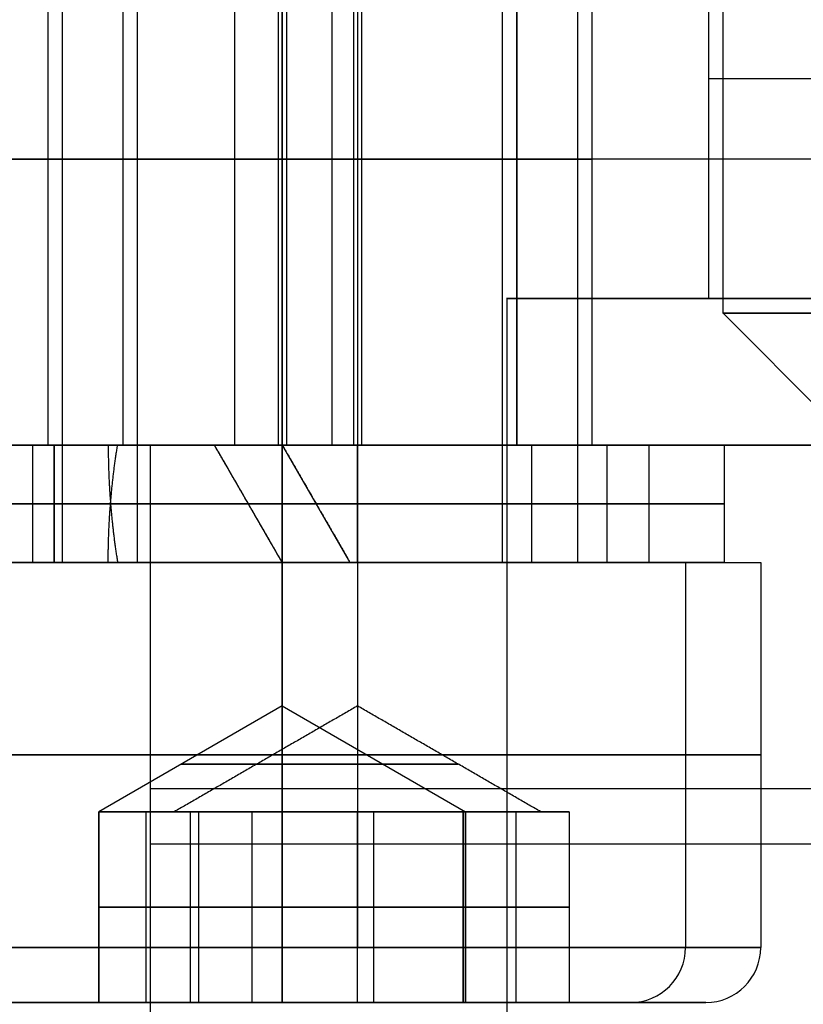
# Model space of a CAD drawing. Header units: millimetres. Extents: x 0 to 284, y -110 to 65.
# Tile 65 of 227: x 234 to 239, y -95 to -88. Entities that reach past the tile are written whole.
import ezdxf

# ---------------------------------------------------------------- set-up
doc = ezdxf.new("R2010")
doc.units = ezdxf.units.MM
doc.layers.add('Layer 01', color=7, linetype='Continuous', true_color=0x000000)

# ---------------------------------------------------------------- blocks, each defined once
blk = doc.blocks.new('Block 01')
at = {"layer": 'Layer 01'}
for p, q in [((236.0588, -58.8, 5.0457), (236.0588, -91.7, 5.0457)), ((237.0457, -58.8, 32.9412), (237.0457, -91.7, 32.9412)), ((234.0457, -67, 32.9412), (234.0457, -91.7, 32.9412)), ((236.0588, -67, 2.0457), (236.0588, -91.7, 2.0457)), ((234.0457, -91.7, 32.9412), (232.7957, -91.7, 32.9412)), ((233.3088, -91.7, 3.5457), (234.5588, -91.7, 3.5457)), ((235.5457, -91.7, 35.6912), (235.5457, -91.7, 34.4412)), ((235.5457, -91.7, 31.4412), (235.5457, -91.7, 30.1912)), ((236.0588, -91.7, 0.7957), (236.0588, -94.325, 0.7957)), ((236.0588, -91.7, 6.2957), (236.0588, -91.7, 5.0457)), ((236.0588, -91.7, 2.0457), (236.0588, -91.7, 0.7957)), ((236.0588, -91.7, 6.2957), (236.0588, -94.325, 6.2957)), ((238.2957, -91.7, 32.9412), (237.0457, -91.7, 32.9412)), ((237.5588, -91.7, 3.5457), (238.8088, -91.7, 3.5457)), ((238.2957, -91.7, 32.9412), (238.2957, -94.325, 32.9412)), ((235.5457, -92.6783, 32.9412), (234.2957, -93.4, 32.9412)), ((235.5457, -92.6783, 32.9412), (236.7957, -93.4, 32.9412)), ((236.0588, -92.6783, 3.5457), (236.0588, -93.4, 4.7957)), ((236.0588, -92.6783, 3.5457), (236.0588, -93.4, 2.2957)), ((234.419, -93.4, 33.4825), (234.2957, -93.4, 33.4825)), ((234.419, -93.4, 32.3999), (234.2957, -93.4, 32.3999)), ((234.2957, -94.7, 32.9412), (234.2957, -93.4, 32.9412)), ((234.6082, -93.4, 33.8433), (234.6082, -93.4, 33.768)), ((234.6082, -93.4, 32.1144), (234.6082, -93.4, 32.0391)), ((234.6154, -93.4, 3.5457), (234.8088, -93.4, 3.5457)), ((234.7958, -93.4, 3.8582), (234.7958, -93.4, 3.2332)), ((234.9207, -94.7, 31.8587), (234.9207, -93.4, 31.8587)), ((234.9207, -94.7, 34.0237), (234.9207, -93.4, 34.0237)), ((234.9763, -94.7, 2.9207), (234.9763, -93.4, 2.9207)), ((234.9763, -94.7, 4.1707), (234.9763, -93.4, 4.1707)), ((235.1567, -93.4, 4.4832), (235.232, -93.4, 4.4832)), ((235.1567, -93.4, 2.6082), (235.232, -93.4, 2.6082)), ((235.8582, -93.4, 34.2042), (235.2332, -93.4, 34.2042)), ((235.8582, -93.4, 31.6783), (235.2332, -93.4, 31.6783)), ((235.5175, -93.4, 4.7957), (235.5175, -93.4, 4.6724)), ((235.5175, -93.4, 2.419), (235.5175, -93.4, 2.2957)), ((235.5457, -93.4, 34.3846), (235.5457, -93.4, 34.1912)), ((235.5457, -93.4, 31.6912), (235.5457, -93.4, 31.4978)), ((236.0588, -94.7, 2.2957), (236.0588, -93.4, 2.2957)), ((236.0588, -94.7, 4.7957), (236.0588, -93.4, 4.7957)), ((236.1707, -94.7, 31.8587), (236.1707, -93.4, 31.8587)), ((236.1707, -94.7, 34.0237), (236.1707, -93.4, 34.0237)), ((236.4832, -93.4, 32.1144), (236.4832, -93.4, 32.0391)), ((236.4832, -93.4, 33.8433), (236.4832, -93.4, 33.768)), ((236.6001, -93.4, 4.7957), (236.6001, -93.4, 4.6724)), ((236.6001, -93.4, 2.419), (236.6001, -93.4, 2.2957)), ((236.7957, -93.4, 32.3999), (236.6724, -93.4, 32.3999)), ((236.7957, -93.4, 33.4825), (236.6724, -93.4, 33.4825)), ((236.7957, -94.7, 32.9412), (236.7957, -93.4, 32.9412)), ((236.8856, -93.4, 4.4832), (236.9609, -93.4, 4.4832)), ((236.8856, -93.4, 2.6082), (236.9609, -93.4, 2.6082)), ((237.1413, -94.7, 4.1707), (237.1413, -93.4, 4.1707)), ((237.1413, -94.7, 2.9207), (237.1413, -93.4, 2.9207)), ((237.3088, -93.4, 3.5457), (237.5022, -93.4, 3.5457)), ((237.3217, -93.4, 3.8582), (237.3217, -93.4, 3.2332)), ((234.2957, -94.05, 32.2195), (235.5457, -94.05, 31.4978)), ((234.2957, -94.05, 33.6629), (234.2957, -94.05, 32.2195)), ((235.5457, -94.05, 34.3846), (234.2957, -94.05, 33.6629)), ((234.6154, -94.05, 3.5457), (235.3371, -94.05, 2.2957)), ((235.3371, -94.05, 4.7957), (234.6154, -94.05, 3.5457)), ((235.3371, -94.05, 2.2957), (236.7805, -94.05, 2.2957)), ((236.7805, -94.05, 4.7957), (235.3371, -94.05, 4.7957)), ((235.5457, -94.05, 31.4978), (236.7957, -94.05, 32.2195)), ((236.7957, -94.05, 33.6629), (235.5457, -94.05, 34.3846)), ((237.5022, -94.05, 3.5457), (236.7805, -94.05, 4.7957)), ((236.7805, -94.05, 2.2957), (237.5022, -94.05, 3.5457)), ((236.7957, -94.05, 32.2195), (236.7957, -94.05, 33.6629)), ((234.2957, -94.7, 32.9412), (233.1707, -94.7, 32.9412)), ((233.6838, -94.7, 3.5457), (234.6154, -94.7, 3.5457)), ((235.5457, -94.7, 35.3162), (235.5457, -94.7, 34.3846)), ((235.5457, -94.7, 31.4978), (235.5457, -94.7, 30.5662)), ((236.0588, -94.7, 5.9207), (236.0588, -94.7, 4.7957)), ((236.0588, -94.7, 2.2957), (236.0588, -94.7, 1.1707)), ((237.9207, -94.7, 32.9412), (236.7957, -94.7, 32.9412)), ((237.5022, -94.7, 3.5457), (238.4338, -94.7, 3.5457))]:
    blk.add_line(p, q, dxfattribs=at)
at = {"layer": 'Layer 01', "extrusion": (-1.10934e-31, -1, 0)}
blk.add_arc((235.5457, 32.9412, 91.7), 2.75, 90, 270, dxfattribs=at)
at = {"layer": 'Layer 01', "extrusion": (-2.58379e-15, -1, 5.37137e-16)}
blk.add_arc((236.0588, 3.5457, 91.7), 2.75, 180, 360, dxfattribs=at)
at = {"layer": 'Layer 01', "extrusion": (2.58379e-15, 1, -5.37137e-16)}
blk.add_arc((-236.0588, 3.5457, -91.7), 2.75, 0, 180, dxfattribs=at)
at = {"layer": 'Layer 01', "extrusion": (1.10934e-31, 1, 0)}
for centre, radius, start, end in [((-235.5457, 32.9412, -91.7), 1.5, 270, 90), ((-235.5457, 32.9412, -91.7), 1.5, 90, 270), ((-235.5457, 32.9412, -91.7), 2.75, 90, 270), ((-235.5457, 32.9412, -94.325), 2.75, 270, 90), ((-235.5457, 32.9412, -94.325), 2.75, 90, 270), ((-235.5457, 32.9412, -94.7), 2.375, 270, 90), ((-235.5457, 32.9412, -94.7), 2.375, 90, 270)]:
    blk.add_arc(centre, radius, start, end, dxfattribs=at)
at = {"layer": 'Layer 01', "extrusion": (-4.73695e-15, 1, -5.37137e-16)}
blk.add_arc((-236.0588, 3.5457, -91.7), 1.5, 180, 0, dxfattribs=at)
at = {"layer": 'Layer 01', "extrusion": (4.73695e-15, 1, -5.37137e-16)}
blk.add_arc((-236.0588, 3.5457, -91.7), 1.5, 0, 180, dxfattribs=at)
at = {"layer": 'Layer 01', "extrusion": (0, -1, 0)}
for centre, radius, start, end in [((235.5457, 32.9412, 93.0125), 2.75, 90, 270), ((236.0588, 3.5457, 93.0125), 2.75, 180, 360), ((236.0588, 3.5457, 93.0125), 2.75, 360, 180), ((235.5457, 32.9412, 93.0125), 2.75, 270, 90), ((235.5457, 32.9412, 93.0753), 0.6876, 90, 270), ((235.5457, 32.9412, 93.0753), 0.6876, 270, 90)]:
    blk.add_arc(centre, radius, start, end, dxfattribs=at)
at = {"layer": 'Layer 01', "extrusion": (0, -1, 5.59323e-16)}
for start, end in [(360, 180), (180, 360)]:
    blk.add_arc((236.0588, 3.5457, 93.0753), 0.6876, start, end, dxfattribs=at)
at = {"layer": 'Layer 01', "extrusion": (2.32587e-16, -1, 1.34284e-16)}
for start, end in [(120, 180), (180, 240)]:
    blk.add_arc((235.5457, 32.9412, 93.4), 1.25, start, end, dxfattribs=at)
at = {"layer": 'Layer 01', "extrusion": (-7.47904e-14, 1, 4.27774e-14)}
blk.add_arc((-236.0588, 3.5457, -93.4), 1.25, 0, 30, dxfattribs=at)
at = {"layer": 'Layer 01', "extrusion": (7.17523e-14, -1, 4.19633e-14)}
blk.add_arc((236.0588, 3.5457, 93.4), 1.25, 180, 210, dxfattribs=at)
at = {"layer": 'Layer 01', "extrusion": (9.60713e-32, -1, -3.58543e-31)}
blk.add_arc((235.5457, 32.9412, 93.4), 1.25, 90, 120, dxfattribs=at)
at = {"layer": 'Layer 01', "extrusion": (-2.32587e-16, -1, -8.68027e-16)}
blk.add_arc((235.5457, 32.9412, 93.4), 1.25, 240, 270, dxfattribs=at)
at = {"layer": 'Layer 01', "extrusion": (2.46519e-32, 1, -4.26983e-32)}
blk.add_arc((-236.0588, 3.5457, -93.4), 1.25, 30, 90, dxfattribs=at)
at = {"layer": 'Layer 01', "extrusion": (-5.81468e-17, -1, -1.00713e-16)}
blk.add_arc((236.0588, 3.5457, 93.4), 1.25, 210, 270, dxfattribs=at)
at = {"layer": 'Layer 01', "extrusion": (1.10934e-31, 1, -4.1401e-31)}
blk.add_arc((-235.5457, 32.9412, -93.4), 1.25, 240, 270, dxfattribs=at)
at = {"layer": 'Layer 01', "extrusion": (-2.01426e-16, 1, -7.51733e-16)}
blk.add_arc((-235.5457, 32.9412, -93.4), 1.25, 90, 120, dxfattribs=at)
at = {"layer": 'Layer 01', "extrusion": (-1.16294e-16, 1, -2.01426e-16)}
blk.add_arc((-236.0588, 3.5457, -93.4), 1.25, 90, 150, dxfattribs=at)
at = {"layer": 'Layer 01', "extrusion": (-1.16294e-16, -1, 2.01426e-16)}
blk.add_arc((236.0588, 3.5457, 93.4), 1.25, 270, 330, dxfattribs=at)
at = {"layer": 'Layer 01', "extrusion": (2.32587e-16, 1, -1.34284e-16)}
blk.add_arc((-235.5457, 32.9412, -93.4), 1.25, 180, 240, dxfattribs=at)
at = {"layer": 'Layer 01', "extrusion": (-9.30349e-16, 1, -5.37137e-16)}
blk.add_arc((-235.5457, 32.9412, -93.4), 1.25, 120, 180, dxfattribs=at)
at = {"layer": 'Layer 01', "extrusion": (-2.00462e-15, 1, -5.37137e-16)}
blk.add_arc((-236.0588, 3.5457, -93.4), 1.25, 150, 180, dxfattribs=at)
at = {"layer": 'Layer 01', "extrusion": (7.21863e-14, 1, -4.20796e-14)}
blk.add_arc((-236.0588, 3.5457, -93.4), 1.25, 180, 210, dxfattribs=at)
at = {"layer": 'Layer 01', "extrusion": (-6.02847e-30, 1, -5.37137e-16)}
for start, end in [(180, 0), (0, 180)]:
    blk.add_arc((-236.0588, 3.5457, -94.325), 2.75, start, end, dxfattribs=at)
at = {"layer": 'Layer 01', "extrusion": (-1, 1.56783e-29, -1.56783e-29)}
blk.add_arc((94.325, 35.3162, -235.5457), 0.375, 360, 90, dxfattribs=at)
at = {"layer": 'Layer 01', "extrusion": (1, 0, 0)}
blk.add_arc((-94.325, 30.5662, 235.5457), 0.375, 180, 270, dxfattribs=at)
at = {"layer": 'Layer 01', "extrusion": (1, 9.30478e-17, -1.10391e-14)}
blk.add_arc((-94.325, 1.1707, 236.0588), 0.375, 180, 270, dxfattribs=at)
at = {"layer": 'Layer 01', "extrusion": (-1, 9.30478e-17, 1.10391e-14)}
blk.add_arc((94.325, 5.9207, -236.0588), 0.375, 360, 90, dxfattribs=at)
at = {"layer": 'Layer 01'}
for centre, end in [((237.9207, -94.325, 32.9412), 0), ((238.4338, -94.325, 3.5457), 360)]:
    blk.add_arc(centre, 0.375, 270, end, dxfattribs=at)
at = {"layer": 'Layer 01', "extrusion": (-2.99176e-15, 1, -5.37137e-16)}
blk.add_arc((-236.0588, 3.5457, -94.7), 2.375, 180, 0, dxfattribs=at)
at = {"layer": 'Layer 01', "extrusion": (2.99176e-15, 1, -5.37137e-16)}
blk.add_arc((-236.0588, 3.5457, -94.7), 2.375, 0, 180, dxfattribs=at)
at = {"layer": 'Layer 01', "extrusion": (0, 1, -4.44089e-16)}
blk.add_arc((-236.0588, 3.5457, -94.7), 2.375, 59.29505, 180, dxfattribs=at)
at = {"layer": 'Layer 01', "extrusion": (0, 1, 0)}
blk.add_arc((-235.5457, 32.9412, -94.7), 2.375, 90, 270, dxfattribs=at)
at = {"layer": 'Layer 01'}
for points in [[(234.5588, -91.7, 3.5457), (234.5588, -79.1256, 3.5457), (234.5588, -66.5511, 3.5457)], [(235.5457, -91.7, 34.4412), (235.5457, -79.1256, 34.4412), (235.5457, -66.5511, 34.4412)], [(235.5457, -67, 31.4412), (235.5457, -79.35, 31.4412), (235.5457, -91.7, 31.4412)], [(237.5588, -67, 3.5457), (237.5588, -79.35, 3.5457), (237.5588, -91.7, 3.5457)], [(235.5457, -91.7, 30.1912), (235.5457, -93.0125, 30.1912), (235.5457, -94.325, 30.1912)], [(235.5457, -94.325, 35.6912), (235.5457, -93.0125, 35.6912), (235.5457, -91.7, 35.6912)], [(238.8088, -91.7, 3.5457), (238.8088, -93.0125, 3.5457), (238.8088, -94.325, 3.5457)], [(236.0588, -92.6783, 3.5457), (235.4338, -93.0392, 3.5457), (234.8088, -93.4, 3.5457)], [(235.5457, -92.6783, 32.9412), (235.5457, -93.0392, 33.5662), (235.5457, -93.4, 34.1912)], [(235.5457, -93.4, 31.6912), (235.5457, -93.0392, 32.3162), (235.5457, -92.6783, 32.9412)], [(237.3088, -93.4, 3.5457), (236.6838, -93.0392, 3.5457), (236.0588, -92.6783, 3.5457)], [(234.2957, -93.4, 32.9412), (234.2957, -93.4, 33.3021), (234.2957, -93.4, 33.6629)], [(234.2957, -93.4, 32.2195), (234.2957, -93.4, 32.5804), (234.2957, -93.4, 32.9412)], [(234.9207, -93.4, 31.8587), (234.6082, -93.4, 32.0391), (234.2957, -93.4, 32.2195)], [(234.2957, -93.4, 32.2195), (234.2957, -94.05, 32.2195), (234.2957, -94.7, 32.2195)], [(234.2957, -93.4, 33.6629), (234.2957, -94.05, 33.6629), (234.2957, -94.7, 33.6629)], [(234.2957, -93.4, 33.6629), (234.6082, -93.4, 33.8433), (234.9207, -93.4, 34.0237)], [(234.9763, -93.4, 2.9207), (234.7958, -93.4, 3.2332), (234.6154, -93.4, 3.5457)], [(234.6154, -93.4, 3.5457), (234.6154, -94.05, 3.5457), (234.6154, -94.7, 3.5457)], [(234.6154, -93.4, 3.5457), (234.7958, -93.4, 3.8582), (234.9763, -93.4, 4.1707)], [(235.5457, -93.4, 31.4978), (235.2332, -93.4, 31.6783), (234.9207, -93.4, 31.8587)], [(234.9207, -93.4, 34.0237), (235.2332, -93.4, 34.2042), (235.5457, -93.4, 34.3846)], [(235.3371, -93.4, 2.2957), (235.1567, -93.4, 2.6082), (234.9763, -93.4, 2.9207)], [(234.9763, -93.4, 4.1707), (235.1567, -93.4, 4.4832), (235.3371, -93.4, 4.7957)], [(235.3371, -93.4, 4.7957), (235.6979, -93.4, 4.7957), (236.0588, -93.4, 4.7957)], [(236.0588, -93.4, 2.2957), (235.6979, -93.4, 2.2957), (235.3371, -93.4, 2.2957)], [(235.3371, -93.4, 2.2957), (235.3371, -94.05, 2.2957), (235.3371, -94.7, 2.2957)], [(235.3371, -93.4, 4.7957), (235.3371, -94.05, 4.7957), (235.3371, -94.7, 4.7957)], [(236.1707, -93.4, 31.8587), (235.8582, -93.4, 31.6783), (235.5457, -93.4, 31.4978)], [(235.5457, -93.4, 31.4978), (235.5457, -94.05, 31.4978), (235.5457, -94.7, 31.4978)], [(235.5457, -93.4, 34.3846), (235.5457, -94.05, 34.3846), (235.5457, -94.7, 34.3846)], [(235.5457, -93.4, 34.3846), (235.8582, -93.4, 34.2042), (236.1707, -93.4, 34.0237)], [(236.0588, -93.4, 4.7957), (236.4196, -93.4, 4.7957), (236.7805, -93.4, 4.7957)], [(236.7805, -93.4, 2.2957), (236.4196, -93.4, 2.2957), (236.0588, -93.4, 2.2957)], [(236.7957, -93.4, 32.2195), (236.4832, -93.4, 32.0391), (236.1707, -93.4, 31.8587)], [(236.1707, -93.4, 34.0237), (236.4832, -93.4, 33.8433), (236.7957, -93.4, 33.6629)], [(236.7805, -94.7, 4.7957), (236.7805, -94.05, 4.7957), (236.7805, -93.4, 4.7957)], [(236.7805, -93.4, 4.7957), (236.9609, -93.4, 4.4832), (237.1413, -93.4, 4.1707)], [(237.1413, -93.4, 2.9207), (236.9609, -93.4, 2.6082), (236.7805, -93.4, 2.2957)], [(236.7805, -93.4, 2.2957), (236.7805, -94.05, 2.2957), (236.7805, -94.7, 2.2957)], [(236.7957, -93.4, 32.9412), (236.7957, -93.4, 32.5804), (236.7957, -93.4, 32.2195)], [(236.7957, -93.4, 33.6629), (236.7957, -93.4, 33.3021), (236.7957, -93.4, 32.9412)], [(236.7957, -94.7, 32.2195), (236.7957, -94.05, 32.2195), (236.7957, -93.4, 32.2195)], [(236.7957, -93.4, 33.6629), (236.7957, -94.05, 33.6629), (236.7957, -94.7, 33.6629)], [(237.1413, -93.4, 4.1707), (237.3217, -93.4, 3.8582), (237.5022, -93.4, 3.5457)], [(237.5022, -93.4, 3.5457), (237.3217, -93.4, 3.2332), (237.1413, -93.4, 2.9207)], [(237.5022, -93.4, 3.5457), (237.5022, -94.05, 3.5457), (237.5022, -94.7, 3.5457)], [(234.2957, -94.7, 33.6629), (234.2957, -94.7, 32.9412), (234.2957, -94.7, 32.2195)], [(234.2957, -94.7, 32.2195), (234.9207, -94.7, 31.8587), (235.5457, -94.7, 31.4978)], [(235.5457, -94.7, 34.3846), (234.9207, -94.7, 34.0237), (234.2957, -94.7, 33.6629)], [(234.6154, -94.7, 3.5457), (234.9763, -94.7, 2.9207), (235.3371, -94.7, 2.2957)], [(235.3371, -94.7, 4.7957), (234.9763, -94.7, 4.1707), (234.6154, -94.7, 3.5457)], [(235.3371, -94.7, 2.2957), (236.0588, -94.7, 2.2957), (236.7805, -94.7, 2.2957)], [(236.7805, -94.7, 4.7957), (236.0588, -94.7, 4.7957), (235.3371, -94.7, 4.7957)], [(235.5457, -94.7, 31.4978), (236.1707, -94.7, 31.8587), (236.7957, -94.7, 32.2195)], [(236.7957, -94.7, 33.6629), (236.1707, -94.7, 34.0237), (235.5457, -94.7, 34.3846)], [(237.5022, -94.7, 3.5457), (237.1413, -94.7, 4.1707), (236.7805, -94.7, 4.7957)], [(236.7805, -94.7, 2.2957), (237.1413, -94.7, 2.9207), (237.5022, -94.7, 3.5457)], [(236.7957, -94.7, 32.2195), (236.7957, -94.7, 32.9412), (236.7957, -94.7, 33.6629)]]:
    blk.add_open_spline(points, degree=2, dxfattribs=at)

msp = doc.modelspace()

# ---------------------------------------------------------------- linework, layer by layer
at = {"layer": 'Layer 01'}
for p, q in [((238.4518, -86.9, 18.2897), (238.4518, -89.9, 18.2897)), ((238.4518, -86.9, 18.2897), (238.4518, -89.9, 18.2897)), ((238.5518, -90, 18.2914), (238.5518, -86.9, 18.2914)), ((235.5178, -87, 34.541), (235.5178, -90.9, 34.541)), ((235.5736, -87, 31.3415), (235.5736, -90.9, 31.3415)), ((236.0309, -87, 5.1454), (236.0309, -90.9, 5.1454)), ((236.0867, -87, 1.9459), (236.0867, -90.9, 1.9459)), ((237.1454, -87, 32.9691), (237.1454, -90.9, 32.9691)), ((265.117, -88.95, 37.708), (235.2216, -88.95, 37.1862)), ((265.7784, -88.95, -0.1862), (235.883, -88.95, -0.708)), ((237.077, -89.9, 18.2657), (237.077, -109.9, 18.2657)), ((238.4546, -89.9, 18.1675), (237.0797, -89.9, 18.1435)), ((239.2517, -90.7, 18.3037), (238.5518, -90, 18.2914)), ((231.5529, -90.9, 18.1693), (234.6465, -90.9, 18.2233)), ((233.0457, -90.9, 32.9412), (233.8457, -90.9, 32.9412)), ((233.9908, -90.9, 3.5457), (233.9908, -91.7, 4.0076)), ((233.9908, -91.7, 3.5457), (233.9908, -90.9, 3.0838)), ((234.6465, -94.835, 18.2233), (234.6465, -90.9, 18.2233)), ((234.6465, -90.9, 18.2233), (234.6465, -90.9, 18.2233)), ((235.5457, -91.7, 35.0092), (235.0838, -90.9, 35.0092)), ((235.5457, -90.9, 31.2412), (235.5457, -91.7, 31.2412)), ((235.5457, -90.9, 30.4412), (235.5457, -91.7, 30.4412)), ((235.5457, -90.9, 30.4412), (235.5457, -90.9, 31.2412)), ((235.5457, -90.9, 35.0092), (236.0076, -91.7, 35.0092)), ((236.0588, -90.9, 1.0457), (236.0588, -90.9, 1.8457)), ((236.0588, -90.9, 5.2457), (236.0588, -90.9, 6.0457)), ((237.2457, -90.9, 32.9412), (238.0457, -90.9, 32.9412)), ((237.7588, -90.9, 3.5457), (237.7588, -91.7, 3.5457)), ((238.5588, -90.9, 3.5457), (237.7588, -90.9, 3.5457)), ((238.5588, -90.9, 3.5457), (238.5588, -91.7, 3.5457)), ((234.3745, -91.3, 3.7766), (233.5695, -91.3, 3.7766)), ((234.3745, -91.3, 3.3147), (233.5695, -91.3, 3.3147)), ((235.3147, -91.3, 34.6255), (235.3147, -91.3, 35.4305)), ((235.7766, -91.3, 34.6255), (235.7766, -91.3, 35.4305)), ((233.0457, -91.7, 32.9412), (233.8457, -91.7, 32.9412)), ((234.3588, -91.7, 3.5457), (233.5588, -91.7, 3.5457)), ((235.5457, -91.7, 30.4412), (235.5457, -91.7, 31.2412)), ((235.5457, -91.7, 34.6412), (235.5457, -91.7, 35.4412)), ((236.0588, -91.7, 1.0457), (236.0588, -91.7, 1.8457)), ((236.0588, -91.7, 5.2457), (236.0588, -91.7, 6.0457)), ((237.2457, -91.7, 32.9412), (238.0457, -91.7, 32.9412)), ((238.5588, -91.7, 3.5457), (237.7588, -91.7, 3.5457))]:
    msp.add_line(p, q, dxfattribs=at)
at = {"layer": 'Layer 01', "extrusion": (0, -1, 0)}
for centre, radius, start, end in [((250.5, 18.5, 88.4), 12.05, 181, 1), ((235.5457, 32.9412, 88.95), 1.6, 1, 181), ((235.5457, 32.9412, 88.95), 1.6, 181, 1), ((236.0588, 3.5457, 88.95), 1.6, 1, 181), ((236.0588, 3.5457, 88.95), 1.6, 181, 1), ((235.5457, 32.9412, 90.9), 1.7, 360, 90), ((235.5457, 32.9412, 91.3), 2.5, 95.30031, 180), ((235.5457, 32.9412, 91.3), 2.5, 180, 0), ((236.0588, 3.5457, 91.3), 2.5, 185.30031, 270), ((236.0588, 3.5457, 91.3), 2.5, 90, 174.69969), ((235.5457, 32.9412, 91.3), 1.7, 180, 0), ((235.5457, 32.9412, 91.3), 1.7, 97.80761, 180), ((236.0588, 3.5457, 91.3), 1.7, 90, 172.19239), ((236.0588, 3.5457, 91.3), 1.7, 187.80761, 270), ((235.5457, 32.9412, 91.3), 1.7, 0, 82.19239), ((235.5457, 32.9412, 91.3), 2.5, 0, 84.69969), ((236.0588, 3.5457, 91.3), 1.7, 270, 90), ((236.0588, 3.5457, 91.3), 2.5, 270, 90)]:
    msp.add_arc(centre, radius, start, end, dxfattribs=at)
at = {"layer": 'Layer 01', "extrusion": (0, 1, 0)}
for centre, radius, start, end in [((-235.2914, 33.1868, -88.95), 4, 359, 89), ((-250.5, 18.5, -91.25), 11.25, 269, 89), ((-250.5, 18.5, -93.2425), 15.856, 179, 359.00005), ((-250.5, 18.5, -93.6175), 15.856, 359.00006, 179)]:
    msp.add_arc(centre, radius, start, end, dxfattribs=at)
at = {"layer": 'Layer 01', "extrusion": (0, 1, -4.44089e-16)}
msp.add_arc((-235.8132, 3.2914, -88.95), 4, 269, 359, dxfattribs=at)
at = {"layer": 'Layer 01', "extrusion": (-8.64281e-17, -1, 1.12205e-15)}
msp.add_arc((250.5, 18.5, 89.9), 13.425, 94.4163, 181, dxfattribs=at)
at = {"layer": 'Layer 01', "extrusion": (-5.38561e-16, -1, 5.27736e-16)}
msp.add_arc((250.5, 18.5, 89.9), 13.425, 181, 1, dxfattribs=at)
at = {"layer": 'Layer 01', "extrusion": (-1.31669e-15, 1, 1.18958e-15)}
msp.add_arc((-250.5, 18.5, -89.9), 12.05, 359, 85.19333, dxfattribs=at)
at = {"layer": 'Layer 01', "extrusion": (5.98945e-16, 1, -5.26682e-16)}
msp.add_arc((-250.5, 18.5, -89.9), 12.05, 179, 359, dxfattribs=at)
at = {"layer": 'Layer 01', "extrusion": (1.1102e-16, -1, 1.93786e-18)}
for centre, radius in [((250.5, 18.5, 90), 11.95), ((250.5, 18.5, 90.7), 11.25), ((250.5, 18.5, 91.8), 11.25)]:
    msp.add_arc(centre, radius, 91, 271, dxfattribs=at)
at = {"layer": 'Layer 01', "extrusion": (5.46346e-16, 1, -5.276e-16)}
msp.add_arc((-235.2914, 33.1868, -90.9), 4, 359, 89, dxfattribs=at)
at = {"layer": 'Layer 01', "extrusion": (-3.55217e-15, 1, -6.20034e-17)}
msp.add_arc((-235.8132, 3.2914, -90.9), 4, 269, 359, dxfattribs=at)
at = {"layer": 'Layer 01', "extrusion": (-1.13615e-13, -1, 1.70427e-15)}
msp.add_arc((235.5457, 32.9412, 90.9), 2.5, 100.64668, 180, dxfattribs=at)
at = {"layer": 'Layer 01', "extrusion": (0, -1, 5.37137e-16)}
for radius in [2.5, 1.7]:
    msp.add_arc((235.5457, 32.9412, 90.9), radius, 180, 0, dxfattribs=at)
at = {"layer": 'Layer 01', "extrusion": (5.68434e-15, -1, 9.09495e-14)}
msp.add_arc((236.0588, 3.5457, 90.9), 2.5, 90, 180, dxfattribs=at)
at = {"layer": 'Layer 01', "extrusion": (-2.73909e-15, -1, -1.0789e-13)}
msp.add_arc((236.0588, 3.5457, 90.9), 2.5, 190.64668, 270, dxfattribs=at)
at = {"layer": 'Layer 01', "extrusion": (-1.42351e-17, 1, 1.07727e-17)}
msp.add_arc((-235.5457, 32.9412, -90.9), 1.7, 0, 74.23489, dxfattribs=at)
at = {"layer": 'Layer 01', "extrusion": (9.37291e-18, 1, -5.36973e-16)}
msp.add_arc((-235.5457, 32.9412, -90.9), 1.6, 359, 179, dxfattribs=at)
at = {"layer": 'Layer 01', "extrusion": (-9.37291e-18, -1, 5.36973e-16)}
msp.add_arc((235.5457, 32.9412, 90.9), 1.6, 181, 1, dxfattribs=at)
at = {"layer": 'Layer 01', "extrusion": (8.35933e-15, -1, -2.52947e-28)}
msp.add_arc((236.0588, 3.5457, 90.9), 1.7, 90, 180, dxfattribs=at)
at = {"layer": 'Layer 01', "extrusion": (-1.10842e-14, 1, -3.16887e-15)}
msp.add_arc((-236.0588, 3.5457, -90.9), 1.7, 270, 344.23489, dxfattribs=at)
at = {"layer": 'Layer 01', "extrusion": (4.44959e-15, 1, -4.59469e-16)}
msp.add_arc((-236.0588, 3.5457, -90.9), 1.6, 359, 179, dxfattribs=at)
at = {"layer": 'Layer 01', "extrusion": (-4.43084e-15, 1, -6.14478e-16)}
msp.add_arc((-236.0588, 3.5457, -90.9), 1.6, 179, 359, dxfattribs=at)
at = {"layer": 'Layer 01', "extrusion": (4.38683e-16, -1, 5.44794e-16)}
for start, end in [(1, 181), (181, 1)]:
    msp.add_arc((250.5, 18.5, 90.9), 15.8559, start, end, dxfattribs=at)
at = {"layer": 'Layer 01', "extrusion": (9.14866e-14, -1, 5.37137e-16)}
msp.add_arc((235.5457, 32.9412, 90.9), 2.5, 0, 90, dxfattribs=at)
at = {"layer": 'Layer 01', "extrusion": (-1.48792e-28, -1, -4.17966e-15)}
msp.add_arc((236.0588, 3.5457, 90.9), 1.7, 270, 90, dxfattribs=at)
at = {"layer": 'Layer 01', "extrusion": (2.61159e-29, -1, -2.84217e-15)}
msp.add_arc((236.0588, 3.5457, 90.9), 2.5, 270, 90, dxfattribs=at)
at = {"layer": 'Layer 01', "extrusion": (9.09495e-14, 1, 2.50889e-30)}
msp.add_arc((-235.5457, 32.9412, -91.7), 2.5, 0, 90, dxfattribs=at)
at = {"layer": 'Layer 01', "extrusion": (0, 1, -5.37137e-16)}
for radius in [2.5, 1.7]:
    msp.add_arc((-235.5457, 32.9412, -91.7), radius, 180, 0, dxfattribs=at)
at = {"layer": 'Layer 01', "extrusion": (-5.68434e-15, 1, 9.09495e-14)}
msp.add_arc((-236.0588, 3.5457, -91.7), 2.5, 270, 0, dxfattribs=at)
at = {"layer": 'Layer 01', "extrusion": (-1.2557e-27, 1, -1.04588e-13)}
msp.add_arc((-236.0588, 3.5457, -91.7), 2.5, 10.64668, 90, dxfattribs=at)
at = {"layer": 'Layer 01', "extrusion": (1.10934e-31, 1, 0)}
msp.add_arc((-235.5457, 32.9412, -91.7), 1.7, 0, 90, dxfattribs=at)
at = {"layer": 'Layer 01', "extrusion": (-8.35933e-15, 1, -9.60827e-29)}
msp.add_arc((-236.0588, 3.5457, -91.7), 1.7, 270, 360, dxfattribs=at)
at = {"layer": 'Layer 01', "extrusion": (3.92855e-28, 1, 1.14778e-14)}
msp.add_arc((-236.0588, 3.5457, -91.7), 1.7, 15.76511, 90, dxfattribs=at)
at = {"layer": 'Layer 01', "extrusion": (-5.23939e-17, 1, -3.96503e-17)}
msp.add_arc((-235.5457, 32.9412, -91.7), 1.7, 105.76511, 180, dxfattribs=at)
at = {"layer": 'Layer 01', "extrusion": (-1.12208e-13, 1, -5.37137e-16)}
msp.add_arc((-235.5457, 32.9412, -91.7), 2.5, 100.64668, 180, dxfattribs=at)
at = {"layer": 'Layer 01', "extrusion": (9.03549e-30, 1, -4.17966e-15)}
msp.add_arc((-236.0588, 3.5457, -91.7), 1.7, 90, 270, dxfattribs=at)
at = {"layer": 'Layer 01', "extrusion": (-5.84276e-29, 1, -2.84217e-15)}
msp.add_arc((-236.0588, 3.5457, -91.7), 2.5, 90, 270, dxfattribs=at)
at = {"layer": 'Layer 01'}
for points in [[(238.4518, -86.9, 18.2897), (238.4518, -88.4, 18.2897), (238.4518, -89.9, 18.2897)], [(233.9459, -87, 32.9133), (233.9459, -88.95, 32.9133), (233.9459, -90.9, 32.9133)], [(234.459, -87, 3.5178), (234.459, -88.95, 3.5178), (234.459, -90.9, 3.5178)], [(235.2216, -90.9, 37.1862), (235.2216, -88.95, 37.1862), (235.2216, -87, 37.1862)], [(235.883, -87, -0.708), (235.883, -88.95, -0.708), (235.883, -90.9, -0.708)], [(237.1454, -90.9, 32.9691), (237.1454, -88.95, 32.9691), (237.1454, -87, 32.9691)], [(237.6585, -90.9, 3.5736), (237.6585, -88.95, 3.5736), (237.6585, -87, 3.5736)], [(237.077, -89.9, 18.2657), (237.077, -99.9, 18.2657), (237.077, -109.9, 18.2657)], [(233.5588, -90.9, 3.5457), (233.9588, -90.9, 3.5457), (234.3588, -90.9, 3.5457)], [(234.4227, -90.9, 3.0838), (234.0123, -90.9, 3.0838), (233.6018, -90.9, 3.0838)], [(233.8457, -91.7, 32.9412), (233.8457, -91.3, 32.9412), (233.8457, -90.9, 32.9412)], [(234.6465, -94.835, 18.2233), (234.6465, -92.8675, 18.2233), (234.6465, -90.9, 18.2233)], [(235.0838, -90.9, 34.5773), (235.0838, -90.9, 34.9877), (235.0838, -90.9, 35.3982)], [(235.2216, -90.9, 37.1862), (250.1693, -90.9, 37.4471), (265.117, -90.9, 37.708)], [(235.5457, -90.9, 35.4412), (235.5457, -90.9, 35.0412), (235.5457, -90.9, 34.6412)], [(265.7784, -90.9, -0.1862), (250.8307, -90.9, -0.4471), (235.883, -90.9, -0.708)], [(236.0588, -91.7, 1.8457), (236.0588, -91.3, 1.8457), (236.0588, -90.9, 1.8457)], [(236.0588, -90.9, 5.2457), (236.0588, -91.3, 5.2457), (236.0588, -91.7, 5.2457)], [(236.0588, -90.9, 1.0457), (236.0588, -91.3, 1.0457), (236.0588, -91.7, 1.0457)], [(236.0588, -90.9, 6.0457), (236.0588, -91.3, 6.0457), (236.0588, -91.7, 6.0457)], [(237.2457, -90.9, 32.9412), (237.2457, -91.3, 32.9412), (237.2457, -91.7, 32.9412)], [(238.0457, -90.9, 32.9412), (238.0457, -91.3, 32.9412), (238.0457, -91.7, 32.9412)], [(234.3588, -91.7, 3.5457), (233.9588, -91.7, 3.5457), (233.5588, -91.7, 3.5457)], [(233.6018, -91.7, 4.0076), (234.0123, -91.7, 4.0076), (234.4227, -91.7, 4.0076)], [(235.5457, -91.7, 34.6412), (235.5457, -91.7, 35.0412), (235.5457, -91.7, 35.4412)], [(236.0076, -91.7, 35.3982), (236.0076, -91.7, 34.9877), (236.0076, -91.7, 34.5773)]]:
    msp.add_open_spline(points, degree=2, dxfattribs=at)
for points, weights in [([(234.3588, -90.9, 3.5457), (234.3588, -91.1709, 3.7021), (234.3802, -91.4393, 3.857), (234.4227, -91.7, 4.0076)], [1, 0.993700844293, 0.993700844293, 1]), ([(234.3588, -91.7, 3.5457), (234.3588, -91.4291, 3.3893), (234.3802, -91.1607, 3.2343), (234.4227, -90.9, 3.0838)], [1, 0.993700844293, 0.993700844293, 1]), ([(235.5457, -91.7, 34.6412), (235.3893, -91.4291, 34.6412), (235.2343, -91.1607, 34.6198), (235.0838, -90.9, 34.5773)], [1, 0.993700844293, 0.993700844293, 1]), ([(235.5457, -91.7, 35.4412), (235.3906, -91.4314, 35.4412), (235.2362, -91.164, 35.4268), (235.0838, -90.9, 35.3982)], [1, 0.997124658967, 0.997124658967, 1]), ([(235.5457, -90.9, 34.6412), (235.7021, -91.1709, 34.6412), (235.857, -91.4393, 34.6198), (236.0076, -91.7, 34.5773)], [1, 0.993700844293, 0.993700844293, 1]), ([(235.5457, -90.9, 35.4412), (235.7008, -91.1686, 35.4412), (235.8552, -91.436, 35.4268), (236.0076, -91.7, 35.3982)], [1, 0.997124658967, 0.997124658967, 1])]:
    msp.add_rational_spline(points, weights, degree=3, dxfattribs=at)
for points, knots in [([(234.6465, -94.835, 18.2233), (234.6156, -94.8267, 19.9928), (234.8837, -94.8184, 21.7672), (235.9884, -94.8018, 25.13), (236.8248, -94.7934, 26.7178), (238.9733, -94.7768, 29.5308), (240.2849, -94.7685, 30.7554), (243.2385, -94.7519, 32.7061), (244.8798, -94.7436, 33.4317), (248.3104, -94.7269, 34.3035), (250.099, -94.7186, 34.4494), (253.6256, -94.702, 34.1453), (255.3628, -94.6937, 33.6953), (258.5935, -94.6771, 32.2491), (260.0863, -94.6688, 31.2533), (262.6624, -94.6521, 28.8257), (263.745, -94.6438, 27.3946), (264.5625, -94.6355, 25.8248)], [0, 0, 0, 0, 5.334214, 5.334214, 10.668427, 10.668427, 16.002641, 16.002641, 21.336855, 21.336855, 26.671068, 26.671068, 32.005282, 32.005282, 37.339495, 37.339495, 42.673709, 42.673709, 42.673709, 42.673709]), ([(235.4084, -95.275, 18.2367), (235.3637, -95.2555, 19.4694), (235.4732, -95.2367, 20.6612), (235.9257, -95.2008, 22.9024), (236.2692, -95.1835, 23.952), (237.1208, -95.1506, 25.8758), (237.6273, -95.1348, 26.7508), (238.7327, -95.1049, 28.3195), (239.3318, -95.0907, 29.0133), (240.5667, -95.0637, 30.2282), (241.2017, -95.051, 30.7498), (242.4602, -95.0271, 31.6436), (243.0837, -95.0159, 32.0159), (244.286, -94.995, 32.6368), (244.865, -94.9853, 32.8854), (245.6821, -94.9719, 33.1875), (245.9461, -94.9677, 33.2763), (246.3277, -94.9615, 33.3944), (246.4525, -94.9595, 33.4312), (246.6361, -94.9566, 33.4829), (246.7269, -94.9552, 33.5079), (246.8312, -94.9535, 33.5356), (246.8829, -94.9527, 33.5491), (246.9087, -94.9523, 33.5558), (246.9216, -94.9521, 33.5591), (246.9271, -94.952, 33.5605), (246.9307, -94.9519, 33.5614), (246.9339, -94.9519, 33.5622), (246.997, -94.9509, 33.5784), (247.2366, -94.947, 33.6428), (247.8707, -94.9369, 33.7733), (248.128, -94.9328, 33.8219), (248.5844, -94.9257, 33.892), (248.7483, -94.9231, 33.9149), (249.0118, -94.9189, 33.9468), (249.148, -94.9168, 33.9621), (249.3147, -94.9142, 33.9785), (249.4, -94.9129, 33.9864), (249.4431, -94.9122, 33.9901), (249.4648, -94.9118, 33.992), (249.4741, -94.9117, 33.9928), (249.4803, -94.9116, 33.9933), (249.4854, -94.9115, 33.9938), (249.7716, -94.9071, 34.0179), (250.1299, -94.9015, 34.0405), (250.7776, -94.8917, 34.0496), (251.0118, -94.8881, 34.0485), (251.3904, -94.8824, 34.0366), (251.5211, -94.8804, 34.031), (251.7239, -94.8773, 34.0195), (251.827, -94.8758, 34.013), (251.9501, -94.8739, 34.004), (252.0125, -94.873, 33.9991), (252.0438, -94.8725, 33.9966), (252.0573, -94.8723, 33.9955), (252.0662, -94.8721, 33.9947), (252.0721, -94.8721, 33.9943), (252.4825, -94.8659, 33.9599), (252.9, -94.8595, 33.909), (253.5392, -94.8495, 33.8032), (253.7544, -94.8462, 33.7631), (254.08, -94.841, 33.6951), (254.2436, -94.8384, 33.6591), (254.4355, -94.8354, 33.6137), (254.5318, -94.8338, 33.5901), (254.58, -94.8331, 33.578), (254.6007, -94.8327, 33.5728), (254.6144, -94.8325, 33.5693), (254.6202, -94.8324, 33.5679), (255.1404, -94.8241, 33.4357), (255.5991, -94.8167, 33.2917), (256.2096, -94.8067, 33.0749), (256.4002, -94.8036, 33.0025), (256.6673, -94.7993, 32.8956), (256.7961, -94.7971, 32.8427), (256.9382, -94.7948, 32.7821), (257.0073, -94.7937, 32.7521), (257.0413, -94.7931, 32.7372), (257.0582, -94.7928, 32.7298), (257.0666, -94.7927, 32.7261), (257.0702, -94.7927, 32.7245), (257.0726, -94.7926, 32.7235), (257.0725, -94.7926, 32.7235), (257.7163, -94.7821, 32.4396), (258.2161, -94.7735, 32.1698), (258.7773, -94.7638, 31.8458), (258.933, -94.761, 31.7509), (259.122, -94.7577, 31.6329), (259.1775, -94.7567, 31.5976), (259.25, -94.7554, 31.5511), (259.2835, -94.7548, 31.5295), (259.3178, -94.7541, 31.5071), (259.3338, -94.7539, 31.4967), (259.3415, -94.7537, 31.4917), (259.3447, -94.7537, 31.4895), (259.3469, -94.7536, 31.4881), (259.3462, -94.7536, 31.4886), (259.71, -94.747, 31.2503), (260.237, -94.737, 30.8733), (260.8236, -94.7254, 30.3964), (261.1095, -94.7196, 30.1491), (261.2505, -94.7167, 30.0232), (261.3206, -94.7152, 29.9597), (261.3554, -94.7145, 29.9278), (261.3729, -94.7141, 29.9118), (261.3816, -94.7139, 29.9039), (261.3853, -94.7139, 29.9004), (261.3878, -94.7138, 29.8981), (261.3902, -94.7138, 29.8959), (261.3965, -94.7136, 29.8901), (261.5612, -94.7103, 29.7441), (262.0184, -94.7006, 29.2855), (262.2053, -94.6966, 29.0922), (262.5283, -94.6893, 28.7333), (262.6431, -94.6867, 28.6021), (262.8243, -94.6825, 28.3869), (262.8862, -94.6811, 28.3121), (262.9811, -94.6788, 28.1951), (263.029, -94.6777, 28.1354), (263.0858, -94.6763, 28.0637), (263.1144, -94.6756, 28.0272), (263.1288, -94.6753, 28.0089), (263.1349, -94.6751, 28.001), (263.139, -94.675, 27.9957), (263.1422, -94.6749, 27.9916), (263.5975, -94.6639, 27.4071), (264.0894, -94.6507, 26.6935), (264.5625, -94.6355, 25.8248)], [0, 0, 0, 0, 2.593942, 2.593942, 5.187885, 5.187885, 7.781827, 7.781827, 10.375769, 10.375769, 12.969711, 12.969711, 15.563654, 15.563654, 18.157596, 18.157596, 19.454567, 19.454567, 20.103052, 20.103052, 20.427295, 20.589417, 20.670477, 20.711008, 20.731273, 20.741405, 20.741405, 20.751538, 20.751538, 22.048509, 22.048509, 22.696995, 22.696995, 23.021237, 23.021237, 23.183359, 23.26442, 23.30495, 23.325215, 23.335348, 23.340414, 23.340414, 23.34548, 23.34548, 24.642451, 24.642451, 25.290937, 25.290937, 25.61518, 25.61518, 25.777301, 25.858362, 25.898892, 25.919157, 25.92929, 25.92929, 25.939423, 25.939423, 27.236394, 27.236394, 27.884879, 27.884879, 28.209122, 28.371243, 28.452304, 28.492834, 28.5131, 28.5131, 28.533365, 28.533365, 29.830336, 29.830336, 30.478821, 30.478821, 30.803064, 30.965186, 31.046246, 31.086777, 31.107042, 31.117174, 31.122241, 31.122241, 31.127307, 31.127307, 32.424278, 32.424278, 33.072764, 33.072764, 33.397006, 33.397006, 33.559128, 33.640189, 33.680719, 33.700984, 33.711117, 33.711117, 33.721249, 33.721249, 35.01822, 35.666706, 35.990949, 36.15307, 36.234131, 36.274661, 36.294926, 36.305059, 36.310125, 36.310125, 36.315192, 36.315192, 37.612163, 37.612163, 38.260648, 38.260648, 38.584891, 38.584891, 38.747012, 38.747012, 38.828073, 38.868603, 38.888869, 38.899001, 38.904067, 38.904067, 38.909134, 38.909134, 41.503076, 41.503076, 41.503076, 41.503076])]:
    msp.add_open_spline(points, degree=3, knots=knots, dxfattribs=at)

# ---------------------------------------------------------------- block references
msp.add_blockref('Block 01', (0, 0), dxfattribs=at)

doc.saveas('drawing.dxf')
